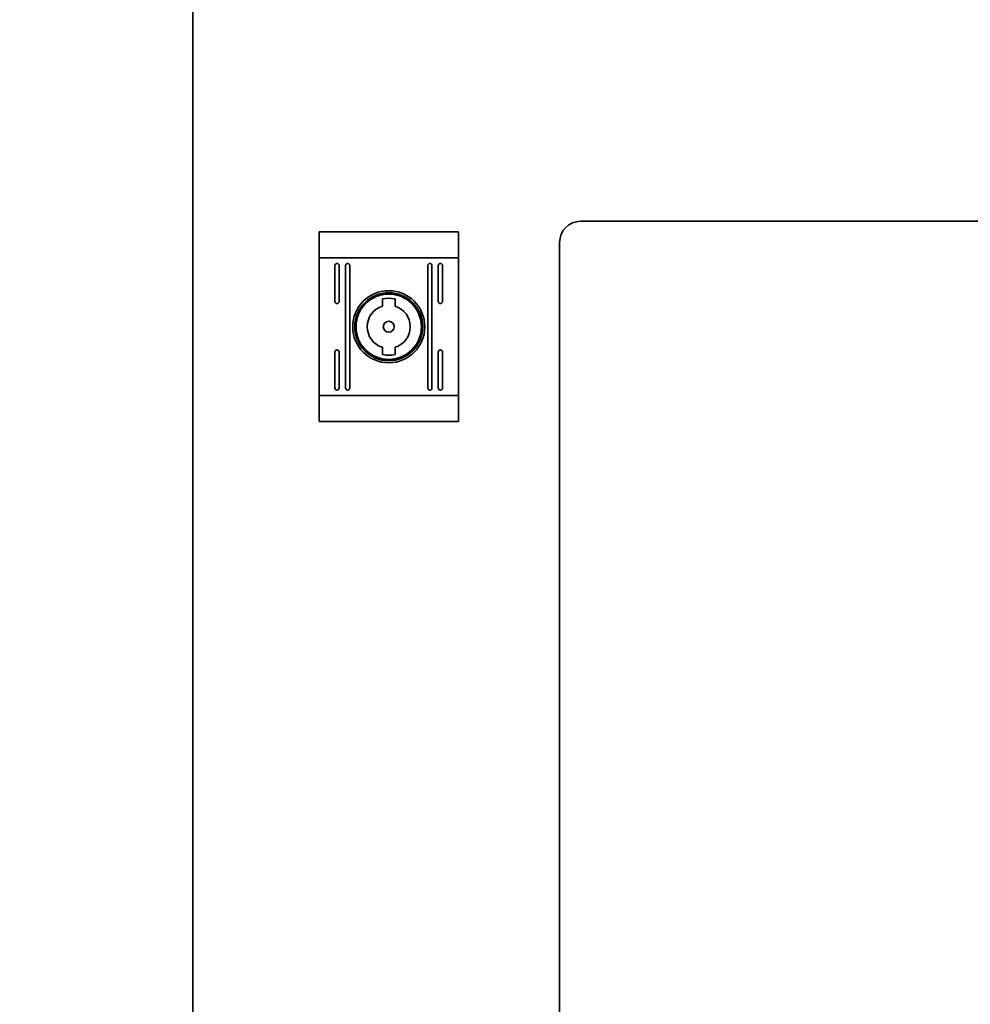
# Model space of a CAD drawing. Header units: millimetres. Extents: x 0 to 7128, y 0 to 5040.
# Tile 88 of 215: x 1535 to 1760, y 2236 to 2470. Entities that reach past the tile are written whole.
import ezdxf

# ---------------------------------------------------------------- set-up
doc = ezdxf.new("R2010")
doc.units = ezdxf.units.MM
doc.header["$LTSCALE"] = 12
doc.layers.add('Quote(ISO)', color=7, linetype='Continuous', lineweight=25, true_color=0x80ff00)
doc.layers.add('Spigoli visibili(ISO)', color=7, linetype='Continuous', lineweight=35)
doc.styles.add('Corrente-BSI', font='arial.ttf')
doc.dimstyles.new('DEFAULT-ISO', dxfattribs={"dimscale": 12, "dimtxt": 3.5, "dimasz": 2.5, "dimexe": 1, "dimexo": 1, "dimgap": 0.762, "dimtad": 1, "dimtoh": 1, "dimrnd": 1e-08, "dimtxsty": 'Corrente-BSI', "dimcen": 0.09, "dimdle": 10, "dimclrd": 7, "dimclre": 7, "dimclrt": 7, "dimazin": 2, "dimtfac": 0.571429, "dimtmove": 0, "dimatfit": 3, "dimfxl": 1, "dimtolj": 1, "dimlwd": 5, "dimlwe": 5, "dimarcsym": 0})

# ---------------------------------------------------------------- blocks, each defined once
blk = doc.blocks.new('*D33')
at = {"layer": 'Defpoints', "color": 0, "linetype": 'Continuous', "transparency": 16777216}
for p in [(1274.72, 2497.15), (1576.72, 2497.15), (1682.72, 1257.65)]:
    blk.add_point(p, dxfattribs=at)
at = {"layer": 'Quote(ISO)', "color": 7, "linetype": 'Continuous', "lineweight": 5, "transparency": 16777216}
for p, q in [((1564.72, 2497.15), (1262.72, 2497.15)), ((1274.72, 1287.65), (1274.72, 2467.15)), ((1670.72, 1257.65), (1262.72, 1257.65))]:
    blk.add_line(p, q, dxfattribs=at)
at = {"layer": 'Quote(ISO)', "color": 7, "linetype": 'Continuous', "transparency": 16777216}
for points in [[(1269.72, 2467.15), (1279.72, 2467.15), (1274.72, 2497.15)], [(1269.72, 1287.65), (1279.72, 1287.65), (1274.72, 1257.65)]]:
    blk.add_solid(points, dxfattribs=at)
at = {"layer": 'Quote(ISO)', "color": 7, "linetype": 'Continuous', "lineweight": 9, "transparency": 16777216, "insert": (1222.66, 1816.62), "char_height": 42, "attachment_point": 1, "rotation": 90, "style": 'Corrente-BSI'}
blk.add_mtext('\\A1;1239', dxfattribs=at)
blk = doc.blocks.new('*D51')
at = {"layer": 'Defpoints', "color": 0, "linetype": 'Continuous', "transparency": 16777216}
for p in [(1137.09, 2695.1), (1650.22, 2695.1), (1682.72, 1257.65)]:
    blk.add_point(p, dxfattribs=at)
at = {"layer": 'Quote(ISO)', "color": 7, "linetype": 'Continuous', "lineweight": 5, "transparency": 16777216}
for p, q in [((1638.22, 2695.1), (1125.09, 2695.1)), ((1137.09, 1287.65), (1137.09, 2665.1)), ((1670.72, 1257.65), (1125.09, 1257.65))]:
    blk.add_line(p, q, dxfattribs=at)
at = {"layer": 'Quote(ISO)', "color": 7, "linetype": 'Continuous', "transparency": 16777216}
for points in [[(1132.09, 2665.1), (1142.09, 2665.1), (1137.09, 2695.1)], [(1132.09, 1287.65), (1142.09, 1287.65), (1137.09, 1257.65)]]:
    blk.add_solid(points, dxfattribs=at)
at = {"layer": 'Quote(ISO)', "color": 7, "linetype": 'Continuous', "lineweight": 9, "transparency": 16777216, "insert": (1085.03, 1915.64), "char_height": 42, "attachment_point": 1, "rotation": 90, "style": 'Corrente-BSI'}
blk.add_mtext('\\A1;1437', dxfattribs=at)

msp = doc.modelspace()

# ---------------------------------------------------------------- linework, layer by layer
at = {"layer": 'Spigoli visibili(ISO)'}
for p, q in [((1576.009, 2492.151), (1576.009, 1902.151)), ((1882.991, 2422.151), (1667.991, 2422.151)), ((1605.991, 2419.651), (1605.991, 2413.482)), ((1605.991, 2419.651), (1638.991, 2419.651)), ((1638.991, 2413.482), (1638.991, 2419.651)), ((1662.991, 2417.151), (1662.991, 1977.151)), ((1605.991, 2380.82), (1605.991, 2413.482)), ((1638.991, 2413.482), (1605.991, 2413.482)), ((1609.741, 2403.151), (1609.741, 2411.651)), ((1610.741, 2411.651), (1610.741, 2403.151)), ((1612.241, 2382.651), (1612.241, 2411.651)), ((1613.241, 2411.651), (1613.241, 2382.651)), ((1631.741, 2382.651), (1631.741, 2411.651)), ((1632.741, 2411.651), (1632.741, 2382.651)), ((1634.241, 2403.151), (1634.241, 2411.651)), ((1635.241, 2411.651), (1635.241, 2403.151)), ((1638.991, 2413.482), (1638.991, 2380.82)), ((1620.991, 2402.025), (1620.991, 2403.732)), ((1623.991, 2403.732), (1623.991, 2402.025)), ((1627.319, 2403.592), (1627.319, 2403.213)), ((1609.741, 2382.651), (1609.741, 2391.151)), ((1610.741, 2391.151), (1610.741, 2382.651)), ((1620.991, 2390.57), (1620.991, 2392.277)), ((1623.991, 2392.277), (1623.991, 2390.57)), ((1627.319, 2391.089), (1627.319, 2390.71)), ((1634.241, 2382.651), (1634.241, 2391.151)), ((1635.241, 2391.151), (1635.241, 2382.651)), ((1605.991, 2380.82), (1605.991, 2374.651)), ((1638.991, 2380.82), (1605.991, 2380.82)), ((1638.991, 2374.651), (1638.991, 2380.82)), ((1638.991, 2374.651), (1605.991, 2374.651))]:
    msp.add_line(p, q, dxfattribs=at)
for radius in [8.55, 8.05, 7.75, 1.3]:
    msp.add_circle((1622.491, 2397.151), radius, dxfattribs=at)
for centre, radius, start, end in [((1667.991, 2417.151), 5, 90, 180), ((1610.241, 2411.651), 0.5, 0, 180), ((1612.741, 2411.651), 0.5, 0, 180), ((1632.241, 2411.651), 0.5, 0, 180), ((1634.741, 2411.651), 0.5, 0, 180), ((1610.241, 2403.151), 0.5, 180, 0), ((1622.491, 2397.151), 6.75, 77.16041, 102.83959), ((1634.741, 2403.151), 0.5, 180, 0), ((1622.491, 2397.151), 5.1, 107.10464, 252.89536), ((1622.491, 2397.151), 5.1, 287.10464, 72.89536), ((1610.241, 2391.151), 0.5, 0, 180), ((1634.741, 2391.151), 0.5, 0, 180), ((1622.491, 2397.151), 6.75, 257.16041, 282.83959), ((1610.241, 2382.651), 0.5, 180, 0), ((1612.741, 2382.651), 0.5, 180, 0), ((1632.241, 2382.651), 0.5, 180, 0), ((1634.741, 2382.651), 0.5, 180, 0)]:
    msp.add_arc(centre, radius, start, end, dxfattribs=at)

# ---------------------------------------------------------------- dimensions: what is measured, and where the dimension line sits
at = {"layer": 'Quote(ISO)', "color": 7, "linetype": 'Continuous', "lineweight": 9}
for base, p1, p2, override, picture, middle in [((1137.086, 2695.097), (1682.721, 1257.651), (1650.221, 2695.097), {"dimtoh": 0, "dimdec": 0, "dimtdec": 0, "dimtofl": 0, "dimatfit": 1}, '*D51', (1137.086, 1976.374)), ((1274.721166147, 2497.150990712), (1682.721166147, 1257.650990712), (1576.721166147, 2497.150990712), {"dimgap": 0.762, "dimtoh": 0, "dimdec": 0, "dimtol": 0, "dimlim": 0, "dimtp": 0, "dimtm": 0, "dimtdec": 0, "dimtofl": 0, "dimatfit": 1}, '*D33', (1274.721166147, 1877.400990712))]:
    dim = msp.add_linear_dim(base=base, p1=p1, p2=p2, angle=270, dimstyle='DEFAULT-ISO', override=override, dxfattribs=at)
    dim.commit()
    dim.dimension.update_dxf_attribs({"geometry": picture, "text_midpoint": middle, "dimtype": 160})

doc.saveas('drawing.dxf')
